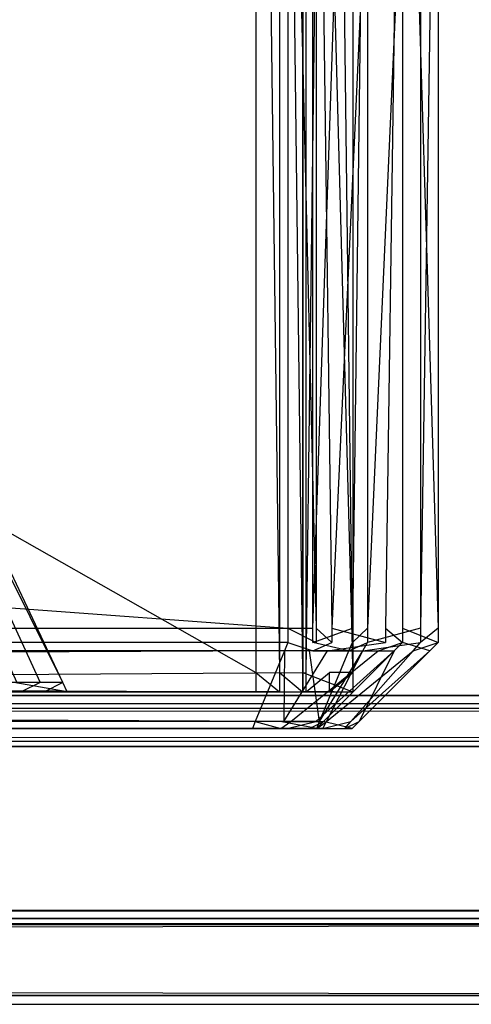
# Model space of a CAD drawing. Extents: x 0 to 1.6, y -0.5 to 0.
# Tile 148 of 184: x 1.57845 to 1.5837, y -0.501 to -0.48955. Entities that reach past the tile are written whole.
import ezdxf

# ---------------------------------------------------------------- set-up
doc = ezdxf.new("R2010")
doc.units = 0
for name, color, linetype in [('L0_REGALELEMENT_0___REPLACEMTFO', 7, 'CONTINUOUS'), ('L12_KORPUS3_2___REPLACEMTFOREMP', 7, 'CONTINUOUS'), ('L1_ABDECKPL_0___REPLACEMTFOREMP', 7, 'CONTINUOUS'), ('L57_FRONT_FINION_1___REPLACEMTF', 7, 'CONTINUOUS')]:
    doc.layers.add(name, color=color, linetype=linetype)

msp = doc.modelspace()

# ---------------------------------------------------------------- linework, layer by layer
at = {"layer": 'L0_REGALELEMENT_0___REPLACEMTFO', "color": 40}
for points, invisible_edges in [([(1.581195, -0.497142, 0.345723), (1.543462, -0.475717, 0.345657), (1.543462, -0.497142, 0.345657), (1.581195, -0.497142, 0.345723)], 13), ([(1.543462, -0.475717, 0.345657), (1.581195, -0.497142, 0.345723), (1.581195, -0.475717, 0.345723), (1.543462, -0.475717, 0.345657)], 14), ([(1.581779, -0.475717, 0.012565), (1.544046, -0.497142, 0.012499), (1.544046, -0.475717, 0.012499), (1.581779, -0.475717, 0.012565)], 13), ([(1.544046, -0.497142, 0.012499), (1.581779, -0.475717, 0.012565), (1.581779, -0.497142, 0.012565), (1.544046, -0.497142, 0.012499)], 14), ([(1.58147, -0.497142, 0.345724), (1.581195, -0.475717, 0.345723), (1.581195, -0.497142, 0.345723), (1.58147, -0.497142, 0.345724)], 13), ([(1.581195, -0.475717, 0.345723), (1.58147, -0.497142, 0.345724), (1.58147, -0.475717, 0.345724), (1.581195, -0.475717, 0.345723)], 14), ([(1.581739, -0.497142, 0.345724), (1.58147, -0.475717, 0.345724), (1.58147, -0.497142, 0.345724), (1.581739, -0.497142, 0.345724)], 13), ([(1.58147, -0.475717, 0.345724), (1.581739, -0.497142, 0.345724), (1.581739, -0.475717, 0.345724), (1.58147, -0.475717, 0.345724)], 14), ([(1.58174, -0.497142, 0.345493), (1.581739, -0.475717, 0.345724), (1.581739, -0.497142, 0.345724), (1.58174, -0.497142, 0.345493)], 13), ([(1.581739, -0.475717, 0.345724), (1.58174, -0.497142, 0.345493), (1.58174, -0.475717, 0.345493), (1.581739, -0.475717, 0.345724)], 14), ([(1.582322, -0.497142, 0.012915), (1.58174, -0.475717, 0.345493), (1.58174, -0.497142, 0.345493), (1.582322, -0.497142, 0.012915)], 13), ([(1.58174, -0.475717, 0.345493), (1.582322, -0.497142, 0.012915), (1.582322, -0.475717, 0.012915), (1.58174, -0.475717, 0.345493)], 14), ([(1.582053, -0.475717, 0.012565), (1.581779, -0.497142, 0.012565), (1.581779, -0.475717, 0.012565), (1.582053, -0.475717, 0.012565)], 13), ([(1.581779, -0.497142, 0.012565), (1.582053, -0.475717, 0.012565), (1.582053, -0.497142, 0.012565), (1.581779, -0.497142, 0.012565)], 14), ([(1.582053, -0.475717, 0.012565), (1.582323, -0.497142, 0.012566), (1.582053, -0.497142, 0.012565), (1.582053, -0.475717, 0.012565)], 13), ([(1.582323, -0.497142, 0.012566), (1.582053, -0.475717, 0.012565), (1.582323, -0.475717, 0.012566), (1.582323, -0.497142, 0.012566)], 14), ([(1.582323, -0.497142, 0.012566), (1.582322, -0.475717, 0.012915), (1.582322, -0.497142, 0.012915), (1.582323, -0.497142, 0.012566)], 13), ([(1.582322, -0.475717, 0.012915), (1.582323, -0.497142, 0.012566), (1.582323, -0.475717, 0.012566), (1.582322, -0.475717, 0.012915)], 14), ([(1.5689, -0.477096, 0.332158), (1.578948, -0.497258, 0.016142), (1.578377, -0.497258, 0.342109), (1.5689, -0.477096, 0.332158)], 13), ([(1.578948, -0.497258, 0.016142), (1.5689, -0.477096, 0.332158), (1.569439, -0.477096, 0.024451), (1.578948, -0.497258, 0.016142)], 14), ([(1.578683, -0.497258, 0.015799), (1.56944, -0.477096, 0.024128), (1.569188, -0.477096, 0.024127), (1.578683, -0.497258, 0.015799)], 13), ([(1.569188, -0.477096, 0.024127), (1.578414, -0.497258, 0.015799), (1.578683, -0.497258, 0.015799), (1.569188, -0.477096, 0.024127)], 14), ([(1.569439, -0.477096, 0.024451), (1.578948, -0.497258, 0.0158), (1.578948, -0.497258, 0.016142), (1.569439, -0.477096, 0.024451)], 13), ([(1.578948, -0.497258, 0.0158), (1.569439, -0.477096, 0.024451), (1.56944, -0.477096, 0.024128), (1.578948, -0.497258, 0.0158)], 14), ([(1.56944, -0.477096, 0.024128), (1.578683, -0.497258, 0.015799), (1.578948, -0.497258, 0.0158), (1.56944, -0.477096, 0.024128)], 14), ([(1.581195, -0.497366, 0.345723), (1.543462, -0.497142, 0.345657), (1.543462, -0.497366, 0.345657), (1.581195, -0.497366, 0.345723)], 13), ([(1.543462, -0.497142, 0.345657), (1.581195, -0.497366, 0.345723), (1.581195, -0.497142, 0.345723), (1.543462, -0.497142, 0.345657)], 14), ([(1.581779, -0.497142, 0.012565), (1.544046, -0.497366, 0.012499), (1.544046, -0.497142, 0.012499), (1.581779, -0.497142, 0.012565)], 13), ([(1.544046, -0.497366, 0.012499), (1.581779, -0.497142, 0.012565), (1.581779, -0.497366, 0.012565), (1.544046, -0.497366, 0.012499)], 14), ([(1.58147, -0.497366, 0.345724), (1.581195, -0.497142, 0.345723), (1.581195, -0.497366, 0.345723), (1.58147, -0.497366, 0.345724)], 13), ([(1.581195, -0.497142, 0.345723), (1.58147, -0.497366, 0.345724), (1.58147, -0.497142, 0.345724), (1.581195, -0.497142, 0.345723)], 14), ([(1.581739, -0.497366, 0.345724), (1.58147, -0.497142, 0.345724), (1.58147, -0.497366, 0.345724), (1.581739, -0.497366, 0.345724)], 13), ([(1.58147, -0.497142, 0.345724), (1.581739, -0.497366, 0.345724), (1.581739, -0.497142, 0.345724), (1.58147, -0.497142, 0.345724)], 14), ([(1.58174, -0.497366, 0.345493), (1.581739, -0.497142, 0.345724), (1.581739, -0.497366, 0.345724), (1.58174, -0.497366, 0.345493)], 13), ([(1.581739, -0.497142, 0.345724), (1.58174, -0.497366, 0.345493), (1.58174, -0.497142, 0.345493), (1.581739, -0.497142, 0.345724)], 14), ([(1.582322, -0.497366, 0.012915), (1.58174, -0.497142, 0.345493), (1.58174, -0.497366, 0.345493), (1.582322, -0.497366, 0.012915)], 13), ([(1.58174, -0.497142, 0.345493), (1.582322, -0.497366, 0.012915), (1.582322, -0.497142, 0.012915), (1.58174, -0.497142, 0.345493)], 14), ([(1.582053, -0.497142, 0.012565), (1.581779, -0.497366, 0.012565), (1.581779, -0.497142, 0.012565), (1.582053, -0.497142, 0.012565)], 13), ([(1.581779, -0.497366, 0.012565), (1.582053, -0.497142, 0.012565), (1.582053, -0.497366, 0.012565), (1.581779, -0.497366, 0.012565)], 14), ([(1.582323, -0.497142, 0.012566), (1.582053, -0.497366, 0.012565), (1.582053, -0.497142, 0.012565), (1.582323, -0.497142, 0.012566)], 13), ([(1.582053, -0.497366, 0.012565), (1.582323, -0.497142, 0.012566), (1.582323, -0.497366, 0.012566), (1.582053, -0.497366, 0.012565)], 14), ([(1.582323, -0.497366, 0.012566), (1.582322, -0.497142, 0.012915), (1.582322, -0.497366, 0.012915), (1.582323, -0.497366, 0.012566)], 13), ([(1.582322, -0.497142, 0.012915), (1.582323, -0.497366, 0.012566), (1.582323, -0.497142, 0.012566), (1.582322, -0.497142, 0.012915)], 14), ([(1.578414, -0.497258, 0.015799), (1.541368, -0.497366, 0.015689), (1.578465, -0.497366, 0.015754), (1.578414, -0.497258, 0.015799)], 14), ([(1.578377, -0.497258, 0.342109), (1.578999, -0.497366, 0.016097), (1.578428, -0.497366, 0.342162), (1.578377, -0.497258, 0.342109)], 13), ([(1.578999, -0.497366, 0.016097), (1.578377, -0.497258, 0.342109), (1.578948, -0.497258, 0.016142), (1.578999, -0.497366, 0.016097)], 14), ([(1.578465, -0.497366, 0.015754), (1.578683, -0.497258, 0.015799), (1.578414, -0.497258, 0.015799), (1.578465, -0.497366, 0.015754)], 13), ([(1.578683, -0.497258, 0.015799), (1.578465, -0.497366, 0.015754), (1.578734, -0.497366, 0.015755), (1.578683, -0.497258, 0.015799)], 14), ([(1.578734, -0.497366, 0.015755), (1.578948, -0.497258, 0.0158), (1.578683, -0.497258, 0.015799), (1.578734, -0.497366, 0.015755)], 13), ([(1.578948, -0.497258, 0.0158), (1.578734, -0.497366, 0.015755), (1.578999, -0.497366, 0.015755), (1.578948, -0.497258, 0.0158)], 14), ([(1.578948, -0.497258, 0.016142), (1.578999, -0.497366, 0.015755), (1.578999, -0.497366, 0.016097), (1.578948, -0.497258, 0.016142)], 13), ([(1.578999, -0.497366, 0.015755), (1.578948, -0.497258, 0.016142), (1.578948, -0.497258, 0.0158), (1.578999, -0.497366, 0.015755)], 14), ([(1.57859, -0.497366, 0.015633), (1.541368, -0.497366, 0.015689), (1.54147, -0.497366, 0.015568), (1.57859, -0.497366, 0.015633)], 13), ([(1.541368, -0.497366, 0.015689), (1.57859, -0.497366, 0.015633), (1.578465, -0.497366, 0.015754), (1.541368, -0.497366, 0.015689)], 14), ([(1.581564, -0.497366, 0.012772), (1.54147, -0.497366, 0.015568), (1.543872, -0.497366, 0.012706), (1.581564, -0.497366, 0.012772)], 13), ([(1.54147, -0.497366, 0.015568), (1.581564, -0.497366, 0.012772), (1.57859, -0.497366, 0.015633), (1.54147, -0.497366, 0.015568)], 14), ([(1.54329, -0.497366, 0.345441), (1.578018, -0.497366, 0.342514), (1.580981, -0.497366, 0.345507), (1.54329, -0.497366, 0.345441)], 14), ([(1.580981, -0.497366, 0.345507), (1.543462, -0.497366, 0.345657), (1.54329, -0.497366, 0.345441), (1.580981, -0.497366, 0.345507)], 13), ([(1.543462, -0.497366, 0.345657), (1.580981, -0.497366, 0.345507), (1.581195, -0.497366, 0.345723), (1.543462, -0.497366, 0.345657)], 14), ([(1.581779, -0.497366, 0.012565), (1.543872, -0.497366, 0.012706), (1.544046, -0.497366, 0.012499), (1.581779, -0.497366, 0.012565)], 13), ([(1.543872, -0.497366, 0.012706), (1.581779, -0.497366, 0.012565), (1.581564, -0.497366, 0.012772), (1.543872, -0.497366, 0.012706)], 14), ([(1.578288, -0.497366, 0.342514), (1.580981, -0.497366, 0.345507), (1.578018, -0.497366, 0.342514), (1.578288, -0.497366, 0.342514)], 13), ([(1.578288, -0.497366, 0.342514), (1.578427, -0.497366, 0.342388), (1.578553, -0.497366, 0.342515), (1.578288, -0.497366, 0.342514)], 14), ([(1.578553, -0.497366, 0.342515), (1.581255, -0.497366, 0.345507), (1.578288, -0.497366, 0.342514), (1.578553, -0.497366, 0.342515)], 13), ([(1.580981, -0.497366, 0.345507), (1.578288, -0.497366, 0.342514), (1.581255, -0.497366, 0.345507), (1.580981, -0.497366, 0.345507)], 14), ([(1.578553, -0.497366, 0.342288), (1.578427, -0.497366, 0.342388), (1.578428, -0.497366, 0.342162), (1.578553, -0.497366, 0.342288)], 13), ([(1.578427, -0.497366, 0.342388), (1.578553, -0.497366, 0.342288), (1.578553, -0.497366, 0.342515), (1.578427, -0.497366, 0.342388)], 14), ([(1.578999, -0.497366, 0.016097), (1.578553, -0.497366, 0.342288), (1.578428, -0.497366, 0.342162), (1.578999, -0.497366, 0.016097)], 14), ([(1.57886, -0.497366, 0.015634), (1.578465, -0.497366, 0.015754), (1.57859, -0.497366, 0.015633), (1.57886, -0.497366, 0.015634)], 13), ([(1.578465, -0.497366, 0.015754), (1.57886, -0.497366, 0.015634), (1.578734, -0.497366, 0.015755), (1.578465, -0.497366, 0.015754)], 14), ([(1.578553, -0.497366, 0.342288), (1.578999, -0.497366, 0.016097), (1.579125, -0.497366, 0.015976), (1.578553, -0.497366, 0.342288)], 13), ([(1.581525, -0.497366, 0.345277), (1.578553, -0.497366, 0.342515), (1.578553, -0.497366, 0.342288), (1.581525, -0.497366, 0.345277)], 13), ([(1.578553, -0.497366, 0.342515), (1.581525, -0.497366, 0.345277), (1.581524, -0.497366, 0.345508), (1.578553, -0.497366, 0.342515)], 14), ([(1.581255, -0.497366, 0.345507), (1.578553, -0.497366, 0.342515), (1.581524, -0.497366, 0.345508), (1.581255, -0.497366, 0.345507)], 14), ([(1.579125, -0.497366, 0.015976), (1.581525, -0.497366, 0.345277), (1.578553, -0.497366, 0.342288), (1.579125, -0.497366, 0.015976)], 14), ([(1.581838, -0.497366, 0.012772), (1.57859, -0.497366, 0.015633), (1.581564, -0.497366, 0.012772), (1.581838, -0.497366, 0.012772)], 13), ([(1.57859, -0.497366, 0.015633), (1.581838, -0.497366, 0.012772), (1.57886, -0.497366, 0.015634), (1.57859, -0.497366, 0.015633)], 14), ([(1.579125, -0.497366, 0.015634), (1.578734, -0.497366, 0.015755), (1.57886, -0.497366, 0.015634), (1.579125, -0.497366, 0.015634)], 13), ([(1.578734, -0.497366, 0.015755), (1.579125, -0.497366, 0.015634), (1.578999, -0.497366, 0.015755), (1.578734, -0.497366, 0.015755)], 14), ([(1.582107, -0.497366, 0.012773), (1.57886, -0.497366, 0.015634), (1.581838, -0.497366, 0.012772), (1.582107, -0.497366, 0.012773)], 13), ([(1.57886, -0.497366, 0.015634), (1.582107, -0.497366, 0.012773), (1.579125, -0.497366, 0.015634), (1.57886, -0.497366, 0.015634)], 14), ([(1.579125, -0.497366, 0.015976), (1.578999, -0.497366, 0.015755), (1.579125, -0.497366, 0.015634), (1.579125, -0.497366, 0.015976)], 13), ([(1.578999, -0.497366, 0.015755), (1.579125, -0.497366, 0.015976), (1.578999, -0.497366, 0.016097), (1.578999, -0.497366, 0.015755)], 14), ([(1.581525, -0.497366, 0.345277), (1.579125, -0.497366, 0.015976), (1.582106, -0.497366, 0.013121), (1.581525, -0.497366, 0.345277)], 13), ([(1.582106, -0.497366, 0.013121), (1.579125, -0.497366, 0.015634), (1.582107, -0.497366, 0.012773), (1.582106, -0.497366, 0.013121)], 13), ([(1.579125, -0.497366, 0.015634), (1.582106, -0.497366, 0.013121), (1.579125, -0.497366, 0.015976), (1.579125, -0.497366, 0.015634)], 14), ([(1.581255, -0.497366, 0.345507), (1.581195, -0.497366, 0.345723), (1.580981, -0.497366, 0.345507), (1.581255, -0.497366, 0.345507)], 13), ([(1.581195, -0.497366, 0.345723), (1.581255, -0.497366, 0.345507), (1.58147, -0.497366, 0.345724), (1.581195, -0.497366, 0.345723)], 14), ([(1.581524, -0.497366, 0.345508), (1.58147, -0.497366, 0.345724), (1.581255, -0.497366, 0.345507), (1.581524, -0.497366, 0.345508)], 13), ([(1.58147, -0.497366, 0.345724), (1.581524, -0.497366, 0.345508), (1.581739, -0.497366, 0.345724), (1.58147, -0.497366, 0.345724)], 14), ([(1.58174, -0.497366, 0.345493), (1.581524, -0.497366, 0.345508), (1.581525, -0.497366, 0.345277), (1.58174, -0.497366, 0.345493)], 13), ([(1.581524, -0.497366, 0.345508), (1.58174, -0.497366, 0.345493), (1.581739, -0.497366, 0.345724), (1.581524, -0.497366, 0.345508)], 14), ([(1.582106, -0.497366, 0.013121), (1.58174, -0.497366, 0.345493), (1.581525, -0.497366, 0.345277), (1.582106, -0.497366, 0.013121)], 14), ([(1.582053, -0.497366, 0.012565), (1.581564, -0.497366, 0.012772), (1.581779, -0.497366, 0.012565), (1.582053, -0.497366, 0.012565)], 13), ([(1.581564, -0.497366, 0.012772), (1.582053, -0.497366, 0.012565), (1.581838, -0.497366, 0.012772), (1.581564, -0.497366, 0.012772)], 14), ([(1.58174, -0.497366, 0.345493), (1.582106, -0.497366, 0.013121), (1.582322, -0.497366, 0.012915), (1.58174, -0.497366, 0.345493)], 13), ([(1.582323, -0.497366, 0.012566), (1.581838, -0.497366, 0.012772), (1.582053, -0.497366, 0.012565), (1.582323, -0.497366, 0.012566)], 13), ([(1.581838, -0.497366, 0.012772), (1.582323, -0.497366, 0.012566), (1.582107, -0.497366, 0.012773), (1.581838, -0.497366, 0.012772)], 14), ([(1.582107, -0.497366, 0.012773), (1.582322, -0.497366, 0.012915), (1.582106, -0.497366, 0.013121), (1.582107, -0.497366, 0.012773)], 14), ([(1.582322, -0.497366, 0.012915), (1.582107, -0.497366, 0.012773), (1.582323, -0.497366, 0.012566), (1.582322, -0.497366, 0.012915)], 13)]:
    msp.add_3dface(points, dxfattribs=dict(at, invisible_edges=invisible_edges))
at = {"layer": 'L12_KORPUS3_2___REPLACEMTFOREMP', "color": 8}
for points, invisible_edges in [([(1.597088, -0.000595), (0.9, -0.497407), (0.9, -0.000595), (1.597088, -0.000595)], 13), ([(0.9, -0.497407), (1.597088, -0.000595), (1.597091, -0.497407), (0.9, -0.497407)], 10), ([(0.9, -0.497405, 0.00769), (1.597088, -0.000597, 0.00769), (0.9, -0.000597, 0.00769), (0.9, -0.497405, 0.00769)], 13), ([(1.597088, -0.000597, 0.00769), (0.9, -0.497405, 0.00769), (1.597091, -0.497405, 0.00769), (1.597088, -0.000597, 0.00769)], 10), ([(1.597091, -0.497501, 0.00769), (0.9, -0.497405, 0.00769), (0.9, -0.497501, 0.00769), (1.597091, -0.497501, 0.00769)], 13), ([(0.9, -0.497405, 0.00769), (1.597091, -0.497501, 0.00769), (1.597091, -0.497405, 0.00769), (0.9, -0.497405, 0.00769)], 14), ([(1.597091, -0.497407), (0.9, -0.497501), (0.9, -0.497407), (1.597091, -0.497407)], 13), ([(0.9, -0.497501), (1.597091, -0.497407), (1.597091, -0.497501), (0.9, -0.497501)], 14), ([(1.597091, -0.497501), (0.9, -0.497581, 0.00008), (0.9, -0.497501), (1.597091, -0.497501)], 13), ([(0.9, -0.497581, 0.00008), (1.597091, -0.497501), (1.597124, -0.497581, 0.00008), (0.9, -0.497581, 0.00008)], 14), ([(1.597115, -0.497558, 0.007633), (0.9, -0.497501, 0.00769), (0.9, -0.497558, 0.007633), (1.597115, -0.497558, 0.007633)], 13), ([(0.9, -0.497501, 0.00769), (1.597115, -0.497558, 0.007633), (1.597091, -0.497501, 0.00769), (0.9, -0.497501, 0.00769)], 14), ([(1.597257, -0.497902, 0.007289), (0.9, -0.497558, 0.007633), (0.9, -0.497902, 0.007289), (1.597257, -0.497902, 0.007289)], 13), ([(0.9, -0.497558, 0.007633), (1.597257, -0.497902, 0.007289), (1.597115, -0.497558, 0.007633), (0.9, -0.497558, 0.007633)], 14), ([(1.597124, -0.497581, 0.00008), (0.9, -0.497937, 0.000436), (0.9, -0.497581, 0.00008), (1.597124, -0.497581, 0.00008)], 13), ([(0.9, -0.497937, 0.000436), (1.597124, -0.497581, 0.00008), (1.597272, -0.497937, 0.000436), (0.9, -0.497937, 0.000436)], 14), ([(1.597298, -0.498001, 0.00719), (0.9, -0.497902, 0.007289), (0.9, -0.498001, 0.00719), (1.597298, -0.498001, 0.00719)], 13), ([(0.9, -0.497902, 0.007289), (1.597298, -0.498001, 0.00719), (1.597257, -0.497902, 0.007289), (0.9, -0.497902, 0.007289)], 14), ([(1.597272, -0.497937, 0.000436), (0.9, -0.498001, 0.0005), (0.9, -0.497937, 0.000436), (1.597272, -0.497937, 0.000436)], 13), ([(0.9, -0.498001, 0.0005), (1.597272, -0.497937, 0.000436), (1.597298, -0.498001, 0.0005), (0.9, -0.498001, 0.0005)], 14), ([(1.597298, -0.498001, 0.000565), (0.9, -0.498001, 0.0005), (1.597298, -0.498001, 0.0005), (1.597298, -0.498001, 0.000565)], 13), ([(0.9, -0.498001, 0.0005), (1.597298, -0.498001, 0.000565), (0.9, -0.498001, 0.000565), (0.9, -0.498001, 0.0005)], 14), ([(1.597298, -0.498001, 0.007018), (0.9, -0.498001, 0.000565), (1.597298, -0.498001, 0.000565), (1.597298, -0.498001, 0.007018)], 13), ([(0.9, -0.498001, 0.000565), (1.597298, -0.498001, 0.007018), (0.9, -0.498001, 0.007018), (0.9, -0.498001, 0.000565)], 14), ([(1.597298, -0.498001, 0.00719), (0.9, -0.498001, 0.007018), (1.597298, -0.498001, 0.007018), (1.597298, -0.498001, 0.00719)], 13), ([(0.9, -0.498001, 0.007018), (1.597298, -0.498001, 0.00719), (0.9, -0.498001, 0.00719), (0.9, -0.498001, 0.007018)], 14)]:
    msp.add_3dface(points, dxfattribs=dict(at, invisible_edges=invisible_edges))
at = {"layer": 'L1_ABDECKPL_0___REPLACEMTFOREMP', "color": 39}
for points, invisible_edges in [([(1.128221, -0.00187, 0.591241), (1.598384, -0.499908, 0.591241), (1.124135, -0.499908, 0.591241), (1.128221, -0.00187, 0.591241)], 13), ([(1.128221, -0.499911, 0.603242), (1.598335, -0.001867, 0.603242), (1.128221, -0.001867, 0.603242), (1.128221, -0.499911, 0.603242)], 13), ([(1.598335, -0.001867, 0.603242), (1.128221, -0.499911, 0.603242), (1.598384, -0.499911, 0.603242), (1.598335, -0.001867, 0.603242)], 10), ([(1.598384, -0.499908, 0.591241), (1.128221, -0.00187, 0.591241), (1.598335, -0.00187, 0.591241), (1.598384, -0.499908, 0.591241)], 10), ([(1.598384, -0.499908, 0.591241), (1.128221, -0.500002, 0.591241), (1.124135, -0.499908, 0.591241), (1.598384, -0.499908, 0.591241)], 13), ([(1.128221, -0.500002, 0.591241), (1.598384, -0.499908, 0.591241), (1.598384, -0.500002, 0.591241), (1.128221, -0.500002, 0.591241)], 14), ([(1.598384, -0.500002, 0.603242), (1.128221, -0.499911, 0.603242), (1.128221, -0.500002, 0.603242), (1.598384, -0.500002, 0.603242)], 13), ([(1.128221, -0.499911, 0.603242), (1.598384, -0.500002, 0.603242), (1.598384, -0.499911, 0.603242), (1.128221, -0.499911, 0.603242)], 14), ([(1.598384, -0.500002, 0.603242), (1.128221, -0.500062, 0.603181), (1.598409, -0.500062, 0.603181), (1.598384, -0.500002, 0.603242)], 13), ([(1.128221, -0.500062, 0.603181), (1.598384, -0.500002, 0.603242), (1.128221, -0.500002, 0.603242), (1.128221, -0.500062, 0.603181)], 14), ([(1.598413, -0.500072, 0.591312), (1.128221, -0.500002, 0.591241), (1.598384, -0.500002, 0.591241), (1.598413, -0.500072, 0.591312)], 13), ([(1.128221, -0.500002, 0.591241), (1.598413, -0.500072, 0.591312), (1.128221, -0.500072, 0.591312), (1.128221, -0.500002, 0.591241)], 14), ([(1.598409, -0.500062, 0.603181), (1.128221, -0.500892, 0.60235), (1.598753, -0.500892, 0.60235), (1.598409, -0.500062, 0.603181)], 13), ([(1.128221, -0.500892, 0.60235), (1.598409, -0.500062, 0.603181), (1.128221, -0.500062, 0.603181), (1.128221, -0.500892, 0.60235)], 14), ([(1.598756, -0.500899, 0.59214), (1.128221, -0.500072, 0.591312), (1.598413, -0.500072, 0.591312), (1.598756, -0.500899, 0.59214)], 13), ([(1.128221, -0.500072, 0.591312), (1.598756, -0.500899, 0.59214), (1.128221, -0.500899, 0.59214), (1.128221, -0.500072, 0.591312)], 14), ([(1.598753, -0.500892, 0.60235), (1.128221, -0.501, 0.602241), (1.598798, -0.501, 0.602241), (1.598753, -0.500892, 0.60235)], 13), ([(1.128221, -0.501, 0.602241), (1.598753, -0.500892, 0.60235), (1.128221, -0.500892, 0.60235), (1.128221, -0.501, 0.602241)], 14), ([(1.598798, -0.501, 0.592241), (1.128221, -0.500899, 0.59214), (1.598756, -0.500899, 0.59214), (1.598798, -0.501, 0.592241)], 13), ([(1.128221, -0.500899, 0.59214), (1.598798, -0.501, 0.592241), (1.128221, -0.501, 0.592241), (1.128221, -0.500899, 0.59214)], 14), ([(1.598798, -0.501, 0.592379), (1.128221, -0.501, 0.592241), (1.598798, -0.501, 0.592241), (1.598798, -0.501, 0.592379)], 13), ([(1.128221, -0.501, 0.592241), (1.598798, -0.501, 0.592379), (1.128221, -0.501, 0.592379), (1.128221, -0.501, 0.592241)], 14), ([(1.598798, -0.501, 0.602241), (1.128221, -0.501, 0.602063), (1.598798, -0.501, 0.602063), (1.598798, -0.501, 0.602241)], 13), ([(1.128221, -0.501, 0.602063), (1.598798, -0.501, 0.602241), (1.128221, -0.501, 0.602241), (1.128221, -0.501, 0.602063)], 14), ([(1.598798, -0.501, 0.602063), (1.128221, -0.501, 0.592379), (1.598798, -0.501, 0.592379), (1.598798, -0.501, 0.602063)], 13), ([(1.128221, -0.501, 0.592379), (1.598798, -0.501, 0.602063), (1.128221, -0.501, 0.602063), (1.128221, -0.501, 0.592379)], 14)]:
    msp.add_3dface(points, dxfattribs=dict(at, invisible_edges=invisible_edges))
at = {"layer": 'L57_FRONT_FINION_1___REPLACEMTF', "color": 8}
for points, invisible_edges in [([(1.581566, -0.496623, 0.588619), (1.393012, -0.482964, 0.588289), (1.393012, -0.496623, 0.588289), (1.581566, -0.496623, 0.588619)], 13), ([(1.393012, -0.482964, 0.588289), (1.581566, -0.496623, 0.588619), (1.581566, -0.482964, 0.588619), (1.393012, -0.482964, 0.588289)], 14), ([(1.581859, -0.482964, 0.348694), (1.393433, -0.496623, 0.348364), (1.393433, -0.482964, 0.348364), (1.581859, -0.482964, 0.348694)], 13), ([(1.393433, -0.496623, 0.348364), (1.581859, -0.482964, 0.348694), (1.581859, -0.496623, 0.348694), (1.393433, -0.496623, 0.348364)], 14), ([(1.581898, -0.496623, 0.58862), (1.581566, -0.482964, 0.588619), (1.581566, -0.496623, 0.588619), (1.581898, -0.496623, 0.58862)], 13), ([(1.581566, -0.482964, 0.588619), (1.581898, -0.496623, 0.58862), (1.581898, -0.482964, 0.58862), (1.581566, -0.482964, 0.588619)], 14), ([(1.582318, -0.482964, 0.348695), (1.581859, -0.496623, 0.348694), (1.581859, -0.482964, 0.348694), (1.582318, -0.482964, 0.348695)], 13), ([(1.581859, -0.496623, 0.348694), (1.582318, -0.482964, 0.348695), (1.582318, -0.496623, 0.348695), (1.581859, -0.496623, 0.348694)], 14), ([(1.582078, -0.496623, 0.58844), (1.581898, -0.482964, 0.58862), (1.581898, -0.496623, 0.58862), (1.582078, -0.496623, 0.58844)], 13), ([(1.581898, -0.482964, 0.58862), (1.582078, -0.496623, 0.58844), (1.582078, -0.482964, 0.58844), (1.581898, -0.482964, 0.58862)], 14), ([(1.582078, -0.496623, 0.58844), (1.582704, -0.482964, 0.587817), (1.582078, -0.482964, 0.58844), (1.582078, -0.496623, 0.58844)], 13), ([(1.582704, -0.482964, 0.587817), (1.582078, -0.496623, 0.58844), (1.582704, -0.496623, 0.587817), (1.582704, -0.482964, 0.587817)], 14), ([(1.582318, -0.496623, 0.348695), (1.582492, -0.482964, 0.348869), (1.582492, -0.496623, 0.348869), (1.582318, -0.496623, 0.348695)], 13), ([(1.582492, -0.482964, 0.348869), (1.582318, -0.496623, 0.348695), (1.582318, -0.482964, 0.348695), (1.582492, -0.482964, 0.348869)], 14), ([(1.582492, -0.496623, 0.348869), (1.583111, -0.482964, 0.349491), (1.583111, -0.496623, 0.349491), (1.582492, -0.496623, 0.348869)], 13), ([(1.583111, -0.482964, 0.349491), (1.582492, -0.496623, 0.348869), (1.582492, -0.482964, 0.348869), (1.583111, -0.482964, 0.349491)], 14), ([(1.582704, -0.496623, 0.587817), (1.582899, -0.482964, 0.587622), (1.582704, -0.482964, 0.587817), (1.582704, -0.496623, 0.587817)], 13), ([(1.582899, -0.482964, 0.587622), (1.582704, -0.496623, 0.587817), (1.582899, -0.496623, 0.587622), (1.582899, -0.482964, 0.587622)], 14), ([(1.5829, -0.496623, 0.587154), (1.582899, -0.482964, 0.587622), (1.582899, -0.496623, 0.587622), (1.5829, -0.496623, 0.587154)], 13), ([(1.582899, -0.482964, 0.587622), (1.5829, -0.496623, 0.587154), (1.5829, -0.482964, 0.587154), (1.582899, -0.482964, 0.587622)], 14), ([(1.583315, -0.496623, 0.350207), (1.5829, -0.482964, 0.587154), (1.5829, -0.496623, 0.587154), (1.583315, -0.496623, 0.350207)], 13), ([(1.5829, -0.482964, 0.587154), (1.583315, -0.496623, 0.350207), (1.583315, -0.482964, 0.350207), (1.5829, -0.482964, 0.587154)], 14), ([(1.583111, -0.496623, 0.349491), (1.583316, -0.482964, 0.349696), (1.583316, -0.496623, 0.349696), (1.583111, -0.496623, 0.349491)], 13), ([(1.583316, -0.482964, 0.349696), (1.583111, -0.496623, 0.349491), (1.583111, -0.482964, 0.349491), (1.583316, -0.482964, 0.349696)], 14), ([(1.583316, -0.496623, 0.349696), (1.583315, -0.482964, 0.350207), (1.583315, -0.496623, 0.350207), (1.583316, -0.496623, 0.349696)], 13), ([(1.583315, -0.482964, 0.350207), (1.583316, -0.496623, 0.349696), (1.583316, -0.482964, 0.349696), (1.583315, -0.482964, 0.350207)], 14), ([(1.581566, -0.496792, 0.588619), (1.393012, -0.496623, 0.588289), (1.393012, -0.496792, 0.588289), (1.581566, -0.496792, 0.588619)], 13), ([(1.393012, -0.496623, 0.588289), (1.581566, -0.496792, 0.588619), (1.581566, -0.496623, 0.588619), (1.393012, -0.496623, 0.588289)], 14), ([(1.581859, -0.496623, 0.348694), (1.393433, -0.496792, 0.348364), (1.393433, -0.496623, 0.348364), (1.581859, -0.496623, 0.348694)], 13), ([(1.393433, -0.496792, 0.348364), (1.581859, -0.496623, 0.348694), (1.581859, -0.496792, 0.348694), (1.393433, -0.496792, 0.348364)], 14), ([(1.581898, -0.496792, 0.58862), (1.581566, -0.496623, 0.588619), (1.581566, -0.496792, 0.588619), (1.581898, -0.496792, 0.58862)], 13), ([(1.581566, -0.496623, 0.588619), (1.581898, -0.496792, 0.58862), (1.581898, -0.496623, 0.58862), (1.581566, -0.496623, 0.588619)], 14), ([(1.582318, -0.496623, 0.348695), (1.581859, -0.496792, 0.348694), (1.581859, -0.496623, 0.348694), (1.582318, -0.496623, 0.348695)], 13), ([(1.581859, -0.496792, 0.348694), (1.582318, -0.496623, 0.348695), (1.582318, -0.496792, 0.348695), (1.581859, -0.496792, 0.348694)], 14), ([(1.582078, -0.496792, 0.58844), (1.581898, -0.496623, 0.58862), (1.581898, -0.496792, 0.58862), (1.582078, -0.496792, 0.58844)], 13), ([(1.581898, -0.496623, 0.58862), (1.582078, -0.496792, 0.58844), (1.582078, -0.496623, 0.58844), (1.581898, -0.496623, 0.58862)], 14), ([(1.582704, -0.496792, 0.587817), (1.582078, -0.496623, 0.58844), (1.582078, -0.496792, 0.58844), (1.582704, -0.496792, 0.587817)], 13), ([(1.582078, -0.496623, 0.58844), (1.582704, -0.496792, 0.587817), (1.582704, -0.496623, 0.587817), (1.582078, -0.496623, 0.58844)], 14), ([(1.582318, -0.496792, 0.348695), (1.582492, -0.496623, 0.348869), (1.582492, -0.496792, 0.348869), (1.582318, -0.496792, 0.348695)], 13), ([(1.582492, -0.496623, 0.348869), (1.582318, -0.496792, 0.348695), (1.582318, -0.496623, 0.348695), (1.582492, -0.496623, 0.348869)], 14), ([(1.582492, -0.496792, 0.348869), (1.583111, -0.496623, 0.349491), (1.583111, -0.496792, 0.349491), (1.582492, -0.496792, 0.348869)], 13), ([(1.583111, -0.496623, 0.349491), (1.582492, -0.496792, 0.348869), (1.582492, -0.496623, 0.348869), (1.583111, -0.496623, 0.349491)], 14), ([(1.582899, -0.496792, 0.587622), (1.582704, -0.496623, 0.587817), (1.582704, -0.496792, 0.587817), (1.582899, -0.496792, 0.587622)], 13), ([(1.582704, -0.496623, 0.587817), (1.582899, -0.496792, 0.587622), (1.582899, -0.496623, 0.587622), (1.582704, -0.496623, 0.587817)], 14), ([(1.5829, -0.496792, 0.587154), (1.582899, -0.496623, 0.587622), (1.582899, -0.496792, 0.587622), (1.5829, -0.496792, 0.587154)], 13), ([(1.582899, -0.496623, 0.587622), (1.5829, -0.496792, 0.587154), (1.5829, -0.496623, 0.587154), (1.582899, -0.496623, 0.587622)], 14), ([(1.583315, -0.496792, 0.350207), (1.5829, -0.496623, 0.587154), (1.5829, -0.496792, 0.587154), (1.583315, -0.496792, 0.350207)], 13), ([(1.5829, -0.496623, 0.587154), (1.583315, -0.496792, 0.350207), (1.583315, -0.496623, 0.350207), (1.5829, -0.496623, 0.587154)], 14), ([(1.583111, -0.496792, 0.349491), (1.583316, -0.496623, 0.349696), (1.583316, -0.496792, 0.349696), (1.583111, -0.496792, 0.349491)], 13), ([(1.583316, -0.496623, 0.349696), (1.583111, -0.496792, 0.349491), (1.583111, -0.496623, 0.349491), (1.583316, -0.496623, 0.349696)], 14), ([(1.583316, -0.496792, 0.349696), (1.583315, -0.496623, 0.350207), (1.583315, -0.496792, 0.350207), (1.583316, -0.496792, 0.349696)], 13), ([(1.583315, -0.496623, 0.350207), (1.583316, -0.496792, 0.349696), (1.583316, -0.496623, 0.349696), (1.583315, -0.496623, 0.350207)], 14), ([(1.393013, -0.496889, 0.588192), (1.581566, -0.496792, 0.588619), (1.393012, -0.496792, 0.588289), (1.393013, -0.496889, 0.588192)], 13), ([(1.581566, -0.496792, 0.588619), (1.393013, -0.496889, 0.588192), (1.581526, -0.496889, 0.588522), (1.581566, -0.496792, 0.588619)], 14), ([(1.393433, -0.496792, 0.348364), (1.581819, -0.496889, 0.348791), (1.393432, -0.496889, 0.348461), (1.393433, -0.496792, 0.348364)], 13), ([(1.581819, -0.496889, 0.348791), (1.393433, -0.496792, 0.348364), (1.581859, -0.496792, 0.348694), (1.581819, -0.496889, 0.348791)], 14), ([(1.581858, -0.496889, 0.588523), (1.581566, -0.496792, 0.588619), (1.581526, -0.496889, 0.588522), (1.581858, -0.496889, 0.588523)], 13), ([(1.581566, -0.496792, 0.588619), (1.581858, -0.496889, 0.588523), (1.581898, -0.496792, 0.58862), (1.581566, -0.496792, 0.588619)], 14), ([(1.581859, -0.496792, 0.348694), (1.582277, -0.496889, 0.348792), (1.581819, -0.496889, 0.348791), (1.581859, -0.496792, 0.348694)], 13), ([(1.582078, -0.496792, 0.58844), (1.581858, -0.496889, 0.588523), (1.582028, -0.496889, 0.588353), (1.582078, -0.496792, 0.58844)], 13), ([(1.581858, -0.496889, 0.588523), (1.582078, -0.496792, 0.58844), (1.581898, -0.496792, 0.58862), (1.581858, -0.496889, 0.588523)], 14), ([(1.582277, -0.496889, 0.348792), (1.581859, -0.496792, 0.348694), (1.582318, -0.496792, 0.348695), (1.582277, -0.496889, 0.348792)], 14), ([(1.582704, -0.496792, 0.587817), (1.582028, -0.496889, 0.588353), (1.582618, -0.496889, 0.587765), (1.582704, -0.496792, 0.587817)], 13), ([(1.582028, -0.496889, 0.588353), (1.582704, -0.496792, 0.587817), (1.582078, -0.496792, 0.58844), (1.582028, -0.496889, 0.588353)], 14), ([(1.582492, -0.496792, 0.348869), (1.582277, -0.496889, 0.348792), (1.582318, -0.496792, 0.348695), (1.582492, -0.496792, 0.348869)], 13), ([(1.582277, -0.496889, 0.348792), (1.582492, -0.496792, 0.348869), (1.582441, -0.496889, 0.348956), (1.582277, -0.496889, 0.348792)], 14), ([(1.583111, -0.496792, 0.349491), (1.582441, -0.496889, 0.348956), (1.582492, -0.496792, 0.348869), (1.583111, -0.496792, 0.349491)], 13), ([(1.582441, -0.496889, 0.348956), (1.583111, -0.496792, 0.349491), (1.583025, -0.496889, 0.349542), (1.582441, -0.496889, 0.348956)], 14), ([(1.582899, -0.496792, 0.587622), (1.582618, -0.496889, 0.587765), (1.582802, -0.496889, 0.587582), (1.582899, -0.496792, 0.587622)], 13), ([(1.582618, -0.496889, 0.587765), (1.582899, -0.496792, 0.587622), (1.582704, -0.496792, 0.587817), (1.582618, -0.496889, 0.587765)], 14), ([(1.5829, -0.496792, 0.587154), (1.582802, -0.496889, 0.587582), (1.582803, -0.496889, 0.587114), (1.5829, -0.496792, 0.587154)], 13), ([(1.582802, -0.496889, 0.587582), (1.5829, -0.496792, 0.587154), (1.582899, -0.496792, 0.587622), (1.582802, -0.496889, 0.587582)], 14), ([(1.583218, -0.496889, 0.350247), (1.5829, -0.496792, 0.587154), (1.582803, -0.496889, 0.587114), (1.583218, -0.496889, 0.350247)], 14), ([(1.5829, -0.496792, 0.587154), (1.583218, -0.496889, 0.350247), (1.583315, -0.496792, 0.350207), (1.5829, -0.496792, 0.587154)], 13), ([(1.583316, -0.496792, 0.349696), (1.583025, -0.496889, 0.349542), (1.583111, -0.496792, 0.349491), (1.583316, -0.496792, 0.349696)], 13), ([(1.583025, -0.496889, 0.349542), (1.583316, -0.496792, 0.349696), (1.583219, -0.496889, 0.349736), (1.583025, -0.496889, 0.349542)], 14), ([(1.583219, -0.496889, 0.349736), (1.583315, -0.496792, 0.350207), (1.583218, -0.496889, 0.350247), (1.583219, -0.496889, 0.349736)], 14), ([(1.583315, -0.496792, 0.350207), (1.583219, -0.496889, 0.349736), (1.583316, -0.496792, 0.349696), (1.583315, -0.496792, 0.350207)], 13), ([(1.393014, -0.497711, 0.58737), (1.581526, -0.496889, 0.588522), (1.393013, -0.496889, 0.588192), (1.393014, -0.497711, 0.58737)], 13), ([(1.581526, -0.496889, 0.588522), (1.393014, -0.497711, 0.58737), (1.581187, -0.497711, 0.5877), (1.581526, -0.496889, 0.588522)], 14), ([(1.393432, -0.496889, 0.348461), (1.581478, -0.497711, 0.349612), (1.393431, -0.497711, 0.349283), (1.393432, -0.496889, 0.348461)], 13), ([(1.581478, -0.497711, 0.349612), (1.393432, -0.496889, 0.348461), (1.581819, -0.496889, 0.348791), (1.581478, -0.497711, 0.349612)], 14), ([(1.581518, -0.497711, 0.5877), (1.581526, -0.496889, 0.588522), (1.581187, -0.497711, 0.5877), (1.581518, -0.497711, 0.5877)], 13), ([(1.581819, -0.496889, 0.348791), (1.581935, -0.497711, 0.349613), (1.581478, -0.497711, 0.349612), (1.581819, -0.496889, 0.348791)], 13), ([(1.582028, -0.496889, 0.588353), (1.581518, -0.497711, 0.5877), (1.581602, -0.497711, 0.587618), (1.582028, -0.496889, 0.588353)], 13), ([(1.581518, -0.497711, 0.5877), (1.582028, -0.496889, 0.588353), (1.581858, -0.496889, 0.588523), (1.581518, -0.497711, 0.5877)], 14), ([(1.581526, -0.496889, 0.588522), (1.581518, -0.497711, 0.5877), (1.581858, -0.496889, 0.588523), (1.581526, -0.496889, 0.588522)], 14), ([(1.582618, -0.496889, 0.587765), (1.581602, -0.497711, 0.587618), (1.581891, -0.497711, 0.58733), (1.582618, -0.496889, 0.587765)], 13), ([(1.581602, -0.497711, 0.587618), (1.582618, -0.496889, 0.587765), (1.582028, -0.496889, 0.588353), (1.581602, -0.497711, 0.587618)], 14), ([(1.581935, -0.497711, 0.349613), (1.581819, -0.496889, 0.348791), (1.582277, -0.496889, 0.348792), (1.581935, -0.497711, 0.349613)], 14), ([(1.582802, -0.496889, 0.587582), (1.581891, -0.497711, 0.58733), (1.581981, -0.497711, 0.58724), (1.582802, -0.496889, 0.587582)], 13), ([(1.581891, -0.497711, 0.58733), (1.582802, -0.496889, 0.587582), (1.582618, -0.496889, 0.587765), (1.581891, -0.497711, 0.58733)], 14), ([(1.582441, -0.496889, 0.348956), (1.581935, -0.497711, 0.349613), (1.582277, -0.496889, 0.348792), (1.582441, -0.496889, 0.348956)], 13), ([(1.581935, -0.497711, 0.349613), (1.582441, -0.496889, 0.348956), (1.582016, -0.497711, 0.349693), (1.581935, -0.497711, 0.349613)], 14), ([(1.581982, -0.497711, 0.586773), (1.582802, -0.496889, 0.587582), (1.581981, -0.497711, 0.58724), (1.581982, -0.497711, 0.586773)], 13), ([(1.582395, -0.497711, 0.350585), (1.582803, -0.496889, 0.587114), (1.581982, -0.497711, 0.586773), (1.582395, -0.497711, 0.350585)], 13), ([(1.582802, -0.496889, 0.587582), (1.581982, -0.497711, 0.586773), (1.582803, -0.496889, 0.587114), (1.582802, -0.496889, 0.587582)], 14), ([(1.583025, -0.496889, 0.349542), (1.582016, -0.497711, 0.349693), (1.582441, -0.496889, 0.348956), (1.583025, -0.496889, 0.349542)], 13), ([(1.582016, -0.497711, 0.349693), (1.583025, -0.496889, 0.349542), (1.582301, -0.497711, 0.34998), (1.582016, -0.497711, 0.349693)], 14), ([(1.583219, -0.496889, 0.349736), (1.582301, -0.497711, 0.34998), (1.583025, -0.496889, 0.349542), (1.583219, -0.496889, 0.349736)], 13), ([(1.582301, -0.497711, 0.34998), (1.583219, -0.496889, 0.349736), (1.582396, -0.497711, 0.350075), (1.582301, -0.497711, 0.34998)], 14), ([(1.582396, -0.497711, 0.350075), (1.583218, -0.496889, 0.350247), (1.582395, -0.497711, 0.350585), (1.582396, -0.497711, 0.350075)], 13), ([(1.582803, -0.496889, 0.587114), (1.582395, -0.497711, 0.350585), (1.583218, -0.496889, 0.350247), (1.582803, -0.496889, 0.587114)], 14), ([(1.583218, -0.496889, 0.350247), (1.582396, -0.497711, 0.350075), (1.583219, -0.496889, 0.349736), (1.583218, -0.496889, 0.350247)], 14), ([(1.393014, -0.497792, 0.58729), (1.581187, -0.497711, 0.5877), (1.393014, -0.497711, 0.58737), (1.393014, -0.497792, 0.58729)], 13), ([(1.581187, -0.497711, 0.5877), (1.393014, -0.497792, 0.58729), (1.581154, -0.497792, 0.587619), (1.581187, -0.497711, 0.5877)], 14), ([(1.393431, -0.497711, 0.349283), (1.581444, -0.497792, 0.349693), (1.393431, -0.497792, 0.349363), (1.393431, -0.497711, 0.349283)], 13), ([(1.581444, -0.497792, 0.349693), (1.393431, -0.497711, 0.349283), (1.581478, -0.497711, 0.349612), (1.581444, -0.497792, 0.349693)], 14), ([(1.581485, -0.497792, 0.58762), (1.581187, -0.497711, 0.5877), (1.581154, -0.497792, 0.587619), (1.581485, -0.497792, 0.58762)], 13), ([(1.581187, -0.497711, 0.5877), (1.581485, -0.497792, 0.58762), (1.581518, -0.497711, 0.5877), (1.581187, -0.497711, 0.5877)], 14), ([(1.581478, -0.497711, 0.349612), (1.581902, -0.497792, 0.349693), (1.581444, -0.497792, 0.349693), (1.581478, -0.497711, 0.349612)], 13), ([(1.581902, -0.497792, 0.349693), (1.581478, -0.497711, 0.349612), (1.581935, -0.497711, 0.349613), (1.581902, -0.497792, 0.349693)], 14), ([(1.581602, -0.497711, 0.587618), (1.581485, -0.497792, 0.58762), (1.58156, -0.497792, 0.587545), (1.581602, -0.497711, 0.587618)], 13), ([(1.581485, -0.497792, 0.58762), (1.581602, -0.497711, 0.587618), (1.581518, -0.497711, 0.5877), (1.581485, -0.497792, 0.58762)], 14), ([(1.581891, -0.497711, 0.58733), (1.58156, -0.497792, 0.587545), (1.581819, -0.497792, 0.587287), (1.581891, -0.497711, 0.58733)], 13), ([(1.58156, -0.497792, 0.587545), (1.581891, -0.497711, 0.58733), (1.581602, -0.497711, 0.587618), (1.58156, -0.497792, 0.587545)], 14), ([(1.581981, -0.497711, 0.58724), (1.581819, -0.497792, 0.587287), (1.5819, -0.497792, 0.587207), (1.581981, -0.497711, 0.58724)], 13), ([(1.581819, -0.497792, 0.587287), (1.581981, -0.497711, 0.58724), (1.581891, -0.497711, 0.58733), (1.581819, -0.497792, 0.587287)], 14), ([(1.581982, -0.497711, 0.586773), (1.5819, -0.497792, 0.587207), (1.581901, -0.497792, 0.586739), (1.581982, -0.497711, 0.586773)], 13), ([(1.5819, -0.497792, 0.587207), (1.581982, -0.497711, 0.586773), (1.581981, -0.497711, 0.58724), (1.5819, -0.497792, 0.587207)], 14), ([(1.582314, -0.497792, 0.350618), (1.581982, -0.497711, 0.586773), (1.581901, -0.497792, 0.586739), (1.582314, -0.497792, 0.350618)], 14), ([(1.582016, -0.497711, 0.349693), (1.581902, -0.497792, 0.349693), (1.581935, -0.497711, 0.349613), (1.582016, -0.497711, 0.349693)], 13), ([(1.581902, -0.497792, 0.349693), (1.582016, -0.497711, 0.349693), (1.581974, -0.497792, 0.349766), (1.581902, -0.497792, 0.349693)], 14), ([(1.582301, -0.497711, 0.34998), (1.581974, -0.497792, 0.349766), (1.582016, -0.497711, 0.349693), (1.582301, -0.497711, 0.34998)], 13), ([(1.581974, -0.497792, 0.349766), (1.582301, -0.497711, 0.34998), (1.58223, -0.497792, 0.350023), (1.581974, -0.497792, 0.349766)], 14), ([(1.581982, -0.497711, 0.586773), (1.582314, -0.497792, 0.350618), (1.582395, -0.497711, 0.350585), (1.581982, -0.497711, 0.586773)], 13), ([(1.582396, -0.497711, 0.350075), (1.58223, -0.497792, 0.350023), (1.582301, -0.497711, 0.34998), (1.582396, -0.497711, 0.350075)], 13), ([(1.58223, -0.497792, 0.350023), (1.582396, -0.497711, 0.350075), (1.582315, -0.497792, 0.350108), (1.58223, -0.497792, 0.350023)], 14), ([(1.582315, -0.497792, 0.350108), (1.582395, -0.497711, 0.350585), (1.582314, -0.497792, 0.350618), (1.582315, -0.497792, 0.350108)], 14), ([(1.582395, -0.497711, 0.350585), (1.582315, -0.497792, 0.350108), (1.582396, -0.497711, 0.350075), (1.582395, -0.497711, 0.350585)], 13), ([(1.580999, -0.497792, 0.587286), (1.393014, -0.497792, 0.58729), (1.393015, -0.497792, 0.586956), (1.580999, -0.497792, 0.587286)], 13), ([(1.393014, -0.497792, 0.58729), (1.580999, -0.497792, 0.587286), (1.581154, -0.497792, 0.587619), (1.393014, -0.497792, 0.58729)], 14), ([(1.581443, -0.497792, 0.350026), (1.393015, -0.497792, 0.586956), (1.39343, -0.497792, 0.349697), (1.581443, -0.497792, 0.350026)], 13), ([(1.393015, -0.497792, 0.586956), (1.581443, -0.497792, 0.350026), (1.581638, -0.497792, 0.350026), (1.393015, -0.497792, 0.586956)], 10), ([(1.393015, -0.497792, 0.586956), (1.581638, -0.497792, 0.350026), (1.5818, -0.497792, 0.350044), (1.393015, -0.497792, 0.586956)], 13), ([(1.393015, -0.497792, 0.586956), (1.5818, -0.497792, 0.350044), (1.58197, -0.497792, 0.350258), (1.393015, -0.497792, 0.586956)], 10), ([(1.393015, -0.497792, 0.586956), (1.58197, -0.497792, 0.350258), (1.581981, -0.497792, 0.350413), (1.393015, -0.497792, 0.586956)], 13), ([(1.393015, -0.497792, 0.586956), (1.581981, -0.497792, 0.350413), (1.581981, -0.497792, 0.350618), (1.393015, -0.497792, 0.586956)], 10), ([(1.393015, -0.497792, 0.586956), (1.581981, -0.497792, 0.350618), (1.581568, -0.497792, 0.586612), (1.393015, -0.497792, 0.586956)], 13), ([(1.393015, -0.497792, 0.586956), (1.581568, -0.497792, 0.586612), (1.581567, -0.497792, 0.586878), (1.393015, -0.497792, 0.586956)], 10), ([(1.393015, -0.497792, 0.586956), (1.581567, -0.497792, 0.586878), (1.581584, -0.497792, 0.587051), (1.393015, -0.497792, 0.586956)], 15), ([(1.393015, -0.497792, 0.586956), (1.581584, -0.497792, 0.587051), (1.580999, -0.497792, 0.587286), (1.393015, -0.497792, 0.586956)], 15), ([(1.581444, -0.497792, 0.349693), (1.39343, -0.497792, 0.349697), (1.393431, -0.497792, 0.349363), (1.581444, -0.497792, 0.349693)], 13), ([(1.39343, -0.497792, 0.349697), (1.581444, -0.497792, 0.349693), (1.581443, -0.497792, 0.350026), (1.39343, -0.497792, 0.349697)], 14), ([(1.580999, -0.497792, 0.587286), (1.581584, -0.497792, 0.587051), (1.581203, -0.497792, 0.587286), (1.580999, -0.497792, 0.587286)], 15), ([(1.581203, -0.497792, 0.587286), (1.581154, -0.497792, 0.587619), (1.580999, -0.497792, 0.587286), (1.581203, -0.497792, 0.587286)], 13), ([(1.581154, -0.497792, 0.587619), (1.581203, -0.497792, 0.587286), (1.581485, -0.497792, 0.58762), (1.581154, -0.497792, 0.587619)], 14), ([(1.581203, -0.497792, 0.587286), (1.581584, -0.497792, 0.587051), (1.581324, -0.497792, 0.587309), (1.581203, -0.497792, 0.587286)], 10), ([(1.581324, -0.497792, 0.587309), (1.581485, -0.497792, 0.58762), (1.581203, -0.497792, 0.587286), (1.581324, -0.497792, 0.587309)], 13), ([(1.581485, -0.497792, 0.58762), (1.581324, -0.497792, 0.587309), (1.58156, -0.497792, 0.587545), (1.581485, -0.497792, 0.58762)], 14), ([(1.581819, -0.497792, 0.587287), (1.581324, -0.497792, 0.587309), (1.581584, -0.497792, 0.587051), (1.581819, -0.497792, 0.587287)], 13), ([(1.581324, -0.497792, 0.587309), (1.581819, -0.497792, 0.587287), (1.58156, -0.497792, 0.587545), (1.581324, -0.497792, 0.587309)], 14), ([(1.581902, -0.497792, 0.349693), (1.581443, -0.497792, 0.350026), (1.581444, -0.497792, 0.349693), (1.581902, -0.497792, 0.349693)], 13), ([(1.581443, -0.497792, 0.350026), (1.581902, -0.497792, 0.349693), (1.581638, -0.497792, 0.350026), (1.581443, -0.497792, 0.350026)], 14), ([(1.581901, -0.497792, 0.586739), (1.581567, -0.497792, 0.586878), (1.581568, -0.497792, 0.586612), (1.581901, -0.497792, 0.586739)], 13), ([(1.581567, -0.497792, 0.586878), (1.581901, -0.497792, 0.586739), (1.5819, -0.497792, 0.587207), (1.581567, -0.497792, 0.586878)], 14), ([(1.5819, -0.497792, 0.587207), (1.581584, -0.497792, 0.587051), (1.581567, -0.497792, 0.586878), (1.5819, -0.497792, 0.587207)], 13), ([(1.582314, -0.497792, 0.350618), (1.581568, -0.497792, 0.586612), (1.581981, -0.497792, 0.350618), (1.582314, -0.497792, 0.350618)], 13), ([(1.581568, -0.497792, 0.586612), (1.582314, -0.497792, 0.350618), (1.581901, -0.497792, 0.586739), (1.581568, -0.497792, 0.586612)], 14), ([(1.581584, -0.497792, 0.587051), (1.5819, -0.497792, 0.587207), (1.581819, -0.497792, 0.587287), (1.581584, -0.497792, 0.587051)], 14), ([(1.581974, -0.497792, 0.349766), (1.581638, -0.497792, 0.350026), (1.581902, -0.497792, 0.349693), (1.581974, -0.497792, 0.349766)], 13), ([(1.581638, -0.497792, 0.350026), (1.581974, -0.497792, 0.349766), (1.5818, -0.497792, 0.350044), (1.581638, -0.497792, 0.350026)], 14), ([(1.58223, -0.497792, 0.350023), (1.5818, -0.497792, 0.350044), (1.581974, -0.497792, 0.349766), (1.58223, -0.497792, 0.350023)], 13), ([(1.5818, -0.497792, 0.350044), (1.58223, -0.497792, 0.350023), (1.58197, -0.497792, 0.350258), (1.5818, -0.497792, 0.350044)], 14), ([(1.582315, -0.497792, 0.350108), (1.58197, -0.497792, 0.350258), (1.58223, -0.497792, 0.350023), (1.582315, -0.497792, 0.350108)], 13), ([(1.58197, -0.497792, 0.350258), (1.582315, -0.497792, 0.350108), (1.581981, -0.497792, 0.350413), (1.58197, -0.497792, 0.350258)], 14), ([(1.582314, -0.497792, 0.350618), (1.581981, -0.497792, 0.350413), (1.582315, -0.497792, 0.350108), (1.582314, -0.497792, 0.350618)], 13), ([(1.581981, -0.497792, 0.350413), (1.582314, -0.497792, 0.350618), (1.581981, -0.497792, 0.350618), (1.581981, -0.497792, 0.350413)], 14)]:
    msp.add_3dface(points, dxfattribs=dict(at, invisible_edges=invisible_edges))

doc.saveas('drawing.dxf')
